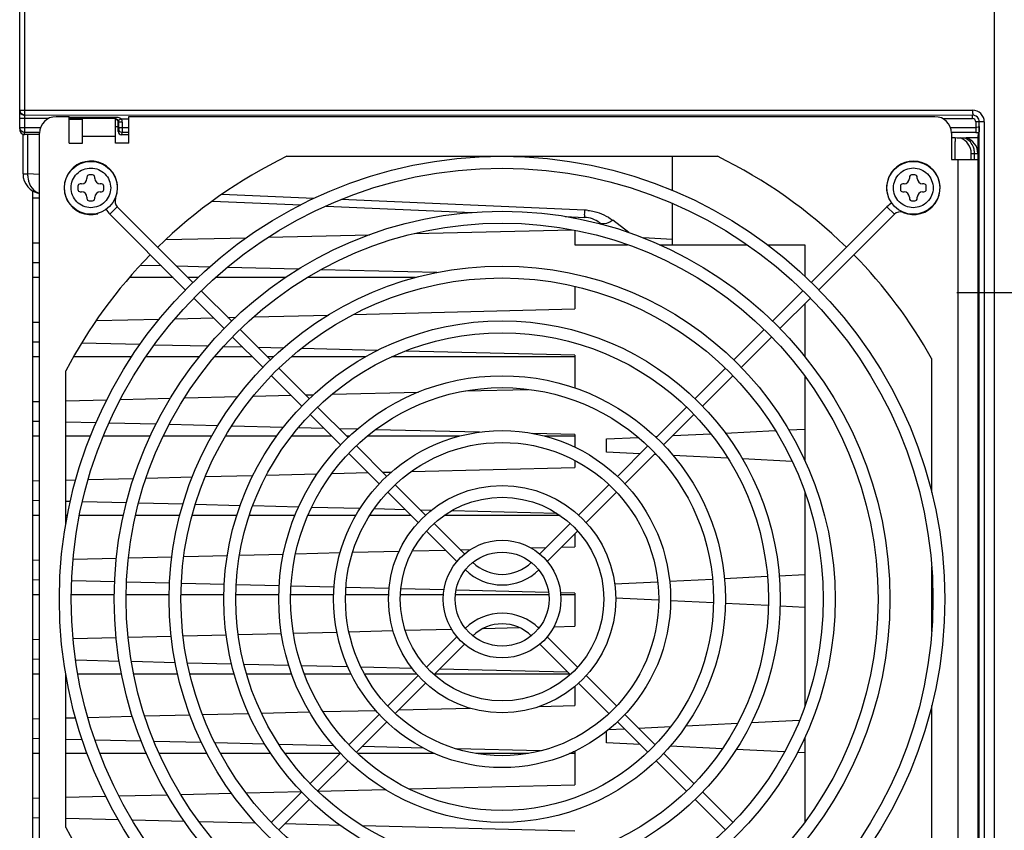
# Model space of a CAD drawing. Header units: inches. Extents: x 0 to 117, y 0 to 83.
# Tile 29 of 70: x 48.18 to 54.04, y 66.51 to 71.34. Entities that reach past the tile are written whole.
import ezdxf

# ---------------------------------------------------------------- set-up
doc = ezdxf.new("R2010")
doc.units = ezdxf.units.IN
doc.header["$LTSCALE"] = 6.431102
doc.header["$MEASUREMENT"] = 0
doc.linetypes.add('CENTER', pattern=[0.6, 0.375, -0.075, 0.075, -0.075])
doc.layers.get('0').update_dxf_attribs({"linetype": 'CONTINUOUS'})
doc.layers.add('DEFAULT_1', color=7, linetype='CENTER')

msp = doc.modelspace()

# ---------------------------------------------------------------- linework, layer by layer
at = {"color": 7, "linetype": 'CONTINUOUS'}
for p, q in [((53.9852, 63.9697), (53.9852, 72.9696)), ((48.1781, 70.6845), (48.1781, 71.5799)), ((48.2076, 71.5799), (48.2076, 70.6631)), ((48.1781, 70.7958), (53.8557, 70.7958)), ((48.3481, 70.7458), (48.1781, 70.7458)), ((53.8553, 70.7654), (48.2076, 70.7662)), ((48.3946, 70.7575), (48.4734, 70.7575)), ((48.4734, 70.6), (48.4734, 70.7575)), ((48.4734, 70.7552), (48.7486, 70.7552)), ((48.5521, 70.6), (48.5521, 70.746)), ((48.7486, 70.746), (48.5521, 70.746)), ((48.7489, 70.6), (48.7489, 70.746)), ((48.8277, 70.6), (48.8277, 70.7575)), ((48.8277, 70.7575), (53.6308, 70.7575)), ((53.6774, 70.7458), (53.8549, 70.7456)), ((53.8549, 70.7457), (53.8549, 70.7654)), ((48.1781, 70.6924), (48.302, 70.6924)), ((48.5521, 70.7449), (48.4734, 70.7449)), ((48.4734, 70.7419), (48.5521, 70.7419)), ((48.7489, 70.6984), (48.7651, 70.6984)), ((48.7651, 70.6687), (48.7651, 70.7221)), ((48.7654, 70.7351), (48.7765, 70.7418)), ((48.7681, 70.7251), (48.7679, 70.7248)), ((48.7681, 70.6924), (48.7679, 70.6826)), ((48.7681, 70.6924), (48.7681, 70.7251)), ((48.7878, 70.7251), (48.7681, 70.7251)), ((48.7681, 70.6924), (48.8277, 70.6924)), ((48.7823, 70.7454), (48.8277, 70.7455)), ((48.7878, 70.7251), (48.7878, 70.6924)), ((53.7234, 70.6924), (53.8746, 70.6924)), ((53.9246, 70.7269), (53.8746, 70.7261)), ((53.8746, 70.7261), (53.8746, 70.6631)), ((53.8942, 64.9766), (53.8951, 70.7265)), ((53.9246, 70.7269), (53.9246, 64.9762)), ((48.1978, 70.4166), (48.1978, 70.6507)), ((48.2031, 70.6511), (48.2072, 70.6507)), ((48.2072, 70.6509), (48.2076, 70.6631)), ((48.2708, 70.6506), (48.2072, 70.6509)), ((48.2962, 70.6631), (48.2076, 70.6631)), ((48.2254, 70.6507), (48.2254, 70.4166)), ((48.2962, 70.6506), (48.2708, 70.6506)), ((48.2962, 65.1078), (48.2962, 70.659)), ((48.7489, 70.6393), (48.5521, 70.6393)), ((48.7679, 70.6826), (48.7651, 70.6687)), ((48.7876, 70.6631), (48.7847, 70.6489)), ((48.8277, 70.6487), (48.7847, 70.6489)), ((48.8277, 70.6631), (48.7876, 70.6631)), ((53.8746, 70.6631), (53.7293, 70.6631)), ((53.7293, 70.659), (53.7293, 70.5016)), ((53.7514, 70.6307), (53.7518, 70.6104)), ((53.8867, 70.6313), (53.8175, 70.6315)), ((53.8867, 70.6316), (53.8932, 70.6636)), ((53.8867, 70.6316), (53.8867, 65.0718)), ((48.4734, 70.6), (48.5521, 70.6)), ((48.8277, 70.6), (48.7489, 70.6)), ((49.7695, 70.5212), (52.3346, 70.5212)), ((52.0678, 70.3165), (52.0678, 70.5212)), ((53.8474, 70.5016), (53.8474, 70.5384)), ((53.8474, 70.5384), (53.8671, 70.5377)), ((53.8671, 70.5016), (53.8671, 70.5377)), ((53.8671, 70.5377), (53.8867, 70.5375)), ((53.7293, 70.5016), (53.8867, 70.5016)), ((53.7686, 65.2653), (53.7686, 70.5016)), ((48.1978, 70.4166), (48.2254, 70.4166)), ((48.2962, 70.4135), (48.2254, 70.4166)), ((48.5785, 70.3964), (48.5785, 70.3886)), ((48.6119, 70.4102), (48.5922, 70.4102)), ((48.6257, 70.3886), (48.6257, 70.3964)), ((53.4785, 70.3964), (53.4785, 70.3886)), ((53.5119, 70.4102), (53.4922, 70.4102)), ((53.5257, 70.3886), (53.5257, 70.3964)), ((48.5253, 70.3433), (48.5253, 70.3236)), ((48.547, 70.3571), (48.5391, 70.3571)), ((48.6651, 70.3571), (48.6572, 70.3571)), ((48.6789, 70.3236), (48.6789, 70.3433)), ((53.4253, 70.3433), (53.4253, 70.3236)), ((53.447, 70.3571), (53.4391, 70.3571)), ((53.5651, 70.3571), (53.5572, 70.3571)), ((53.5789, 70.3236), (53.5789, 70.3433)), ((48.2568, 65.0742), (48.2568, 70.3145)), ((48.5391, 70.3098), (48.547, 70.3098)), ((48.5785, 70.2783), (48.5785, 70.2704)), ((48.6257, 70.2704), (48.6257, 70.2783)), ((48.6572, 70.3098), (48.6651, 70.3098)), ((49.9315, 70.2708), (49.3829, 70.2947)), ((53.3481, 70.2922), (53.35, 70.2927)), ((53.4391, 70.3098), (53.447, 70.3098)), ((53.4785, 70.2783), (53.4785, 70.2704)), ((53.5257, 70.2704), (53.5257, 70.2783)), ((53.5572, 70.3098), (53.5651, 70.3098)), ((48.2962, 70.2711), (48.2568, 70.2711)), ((48.5922, 70.2567), (48.6119, 70.2567)), ((48.7595, 70.2206), (48.715, 70.176)), ((48.7493, 70.2721), (48.7474, 70.2729)), ((48.7595, 70.2206), (49.2102, 69.7699)), ((49.3268, 70.2543), (49.8523, 70.2313)), ((50.0031, 70.2248), (50.873, 70.1868)), ((51.5452, 70.2003), (50.0931, 70.2637)), ((52.0678, 69.9943), (52.0678, 70.2398)), ((53.3447, 70.2206), (52.894, 69.7699)), ((53.3892, 70.176), (53.3447, 70.2206)), ((53.4922, 70.2567), (53.5119, 70.2567)), ((48.6434, 70.1794), (48.6428, 70.1814)), ((48.715, 70.176), (49.1649, 69.7261)), ((51.4271, 70.1626), (51.544, 70.1575)), ((51.4852, 70.16), (51.4852, 70.153)), ((53.3892, 70.176), (52.9392, 69.7261)), ((53.4408, 70.1862), (53.4416, 70.1881)), ((51.6324, 70.1255), (51.6431, 70.1174)), ((51.8072, 70.0672), (51.711, 70.1404)), ((49.6612, 70.0397), (50.2629, 70.0544)), ((50.5308, 70.0609), (51.4695, 70.0838)), ((51.4852, 70.0812), (51.4852, 69.9943)), ((48.2568, 70.0054), (48.2962, 70.0064)), ((49.0491, 70.0248), (49.5281, 70.0364)), ((51.4852, 69.9943), (51.7999, 69.9943)), ((52.0678, 70.0258), (51.8929, 70.035)), ((51.9901, 69.9943), (52.511, 69.9943)), ((52.6319, 69.9943), (52.8552, 69.9943)), ((52.8552, 69.9943), (52.8552, 69.8075)), ((48.2962, 69.8864), (48.2568, 69.8873)), ((49.0223, 69.8687), (48.8961, 69.8717)), ((49.3087, 69.8617), (49.1136, 69.8664)), ((49.8385, 69.8487), (49.4153, 69.8591)), ((50.6639, 69.8286), (49.9732, 69.8455)), ((48.2962, 69.7987), (48.2568, 69.7987)), ((49.0923, 69.7987), (48.8319, 69.7987)), ((49.2398, 69.7987), (49.1814, 69.7987)), ((49.7593, 69.7987), (49.3439, 69.7987)), ((50.5366, 69.7987), (49.8921, 69.7987)), ((49.26, 69.7201), (49.441, 69.5391)), ((51.4852, 69.7462), (51.4852, 69.6117)), ((52.8442, 69.7201), (52.6632, 69.5391)), ((49.2155, 69.6755), (49.3964, 69.4946)), ((52.8887, 69.6755), (52.7078, 69.4946)), ((52.8552, 69.642), (52.8552, 69.3272)), ((49.5723, 69.5651), (50.0175, 69.5759)), ((50.1676, 69.5796), (51.4852, 69.6117)), ((48.2568, 69.533), (48.2962, 69.534)), ((48.634, 69.5422), (49.0101, 69.5514)), ((49.1039, 69.5537), (49.3318, 69.5592)), ((49.4187, 69.5613), (49.4659, 69.5625)), ((49.4911, 69.489), (49.6715, 69.3085)), ((52.6131, 69.489), (52.4326, 69.3085)), ((48.2962, 69.4139), (48.2568, 69.4149)), ((48.8949, 69.3993), (48.5471, 69.4078)), ((49.3, 69.3894), (48.9806, 69.3972)), ((49.4465, 69.4445), (49.6278, 69.2632)), ((52.6577, 69.4445), (52.4764, 69.2632)), ((49.5066, 69.3844), (49.3929, 69.3872)), ((49.7489, 69.3785), (49.5979, 69.3822)), ((50.3106, 69.3648), (49.8564, 69.3759)), ((51.4852, 69.3361), (50.4758, 69.3608)), ((48.2962, 69.3262), (48.2568, 69.3262)), ((48.8444, 69.3262), (48.4996, 69.3262)), ((49.2481, 69.3262), (48.9297, 69.3262)), ((49.5648, 69.3262), (49.3397, 69.3262)), ((49.6909, 69.3262), (49.6538, 69.3262)), ((50.2381, 69.3262), (49.7967, 69.3262)), ((51.4852, 69.3262), (50.3931, 69.3262)), ((51.4852, 69.3361), (51.4852, 69.1393)), ((53.6111, 69.3167), (53.6111, 68.518)), ((48.4537, 68.3317), (48.4537, 69.244)), ((49.7216, 69.2584), (49.9026, 69.0775)), ((52.3826, 69.2584), (52.2016, 69.0775)), ((49.6779, 69.2131), (49.8587, 69.0323)), ((52.4263, 69.2131), (52.2455, 69.0323)), ((52.8552, 69.211), (52.8552, 68.709)), ((50.0388, 69.104), (50.5531, 69.1166)), ((50.8336, 69.1234), (51.2099, 69.1326)), ((48.2568, 69.0606), (48.2962, 69.0615)), ((48.4537, 69.0654), (48.6973, 69.0713)), ((48.779, 69.0733), (49.0766, 69.0806)), ((49.1612, 69.0826), (49.4778, 69.0903)), ((49.5705, 69.0926), (49.793, 69.098)), ((49.8799, 69.1001), (49.9292, 69.1013)), ((49.9528, 69.0273), (50.1341, 68.846)), ((52.1514, 69.0273), (51.9701, 68.846)), ((48.2962, 68.9415), (48.2568, 68.9424)), ((48.6329, 68.9333), (48.4537, 68.9376)), ((48.9896, 68.9246), (48.7103, 68.9314)), ((49.9088, 68.9822), (50.0895, 68.8015)), ((52.1954, 68.9822), (52.0147, 68.8015)), ((49.3587, 68.9156), (49.0688, 68.9226)), ((49.7478, 68.9061), (49.4409, 68.9136)), ((49.9908, 68.9002), (49.8384, 68.9039)), ((50.1893, 68.8953), (50.0821, 68.8979)), ((50.9173, 68.8776), (50.2994, 68.8926)), ((51.4852, 68.8637), (51.2356, 68.8698)), ((52.0706, 68.8574), (52.2953, 68.8686)), ((52.3807, 68.8729), (52.6793, 68.8878)), ((52.7603, 68.8919), (52.8552, 68.8966)), ((48.2962, 68.8538), (48.2568, 68.8538)), ((48.6005, 68.8538), (48.4537, 68.8538)), ((48.9559, 68.8538), (48.6761, 68.8538)), ((49.3221, 68.8538), (49.0337, 68.8538)), ((49.7096, 68.8538), (49.4036, 68.8538)), ((50.0372, 68.8538), (49.7971, 68.8538)), ((50.1419, 68.8538), (50.1263, 68.8538)), ((50.7966, 68.8538), (50.2496, 68.8538)), ((51.4852, 68.8538), (51.3076, 68.8538)), ((51.4852, 68.8637), (51.4852, 68.7883)), ((51.6741, 68.8376), (51.8625, 68.847)), ((51.6741, 68.7588), (51.6741, 68.8376)), ((51.9641, 68.8521), (51.9768, 68.8527)), ((50.1396, 68.7514), (50.3206, 68.5704)), ((50.1841, 68.7959), (50.3654, 68.6147)), ((51.873, 68.7489), (51.6741, 68.7588)), ((51.92, 68.7959), (51.7388, 68.6147)), ((51.9646, 68.7514), (51.7836, 68.5704)), ((51.4852, 68.7099), (51.4852, 68.6669)), ((51.972, 68.7439), (51.9578, 68.7446)), ((52.3974, 68.7227), (52.0702, 68.739)), ((52.7801, 68.7035), (52.4837, 68.7184)), ((50.0395, 68.6316), (50.2542, 68.6368)), ((50.3411, 68.639), (50.3929, 68.6402)), ((50.5114, 68.6431), (51.4852, 68.6669)), ((48.2568, 68.5881), (48.2962, 68.5891)), ((48.4537, 68.5929), (48.5122, 68.5943)), ((48.5873, 68.5962), (48.8566, 68.6027)), ((48.9312, 68.6046), (49.2067, 68.6113)), ((49.2838, 68.6132), (49.5677, 68.6201)), ((49.649, 68.6221), (49.9503, 68.6294)), ((50.3707, 68.5203), (50.552, 68.339)), ((50.4154, 68.5646), (50.5965, 68.3836)), ((51.6888, 68.5646), (51.5077, 68.3836)), ((51.7335, 68.5203), (51.5522, 68.339)), ((52.8552, 68.5203), (52.8552, 67.2466)), ((48.2962, 68.469), (48.2568, 68.47)), ((48.4796, 68.4646), (48.4537, 68.4652)), ((48.8139, 68.4564), (48.5528, 68.4628)), ((49.1511, 68.4482), (48.8863, 68.4547)), ((49.4918, 68.4399), (49.2242, 68.4464)), ((49.8403, 68.4314), (49.5665, 68.4381)), ((50.2061, 68.4225), (49.9168, 68.4295)), ((50.4751, 68.4159), (50.2894, 68.4204)), ((50.6298, 68.4121), (50.5664, 68.4137)), ((51.3782, 68.3939), (50.7502, 68.4092)), ((48.2962, 68.3814), (48.2568, 68.3814)), ((48.463, 68.3814), (48.4537, 68.3814)), ((48.7964, 68.3814), (48.534, 68.3814)), ((49.1319, 68.3814), (48.8692, 68.3814)), ((49.4716, 68.3814), (49.2056, 68.3814)), ((49.8185, 68.3814), (49.5459, 68.3814)), ((50.1805, 68.3814), (49.8958, 68.3814)), ((50.5096, 68.3814), (50.2639, 68.3814)), ((51.3979, 68.3814), (50.7063, 68.3814)), ((50.6021, 68.2889), (50.7834, 68.1076)), ((50.6466, 68.3335), (50.8279, 68.1522)), ((51.4576, 68.3335), (51.2763, 68.1522)), ((51.5021, 68.2889), (51.3208, 68.1076)), ((51.4852, 68.272), (51.4852, 68.1944)), ((50.1622, 68.1621), (50.4381, 68.1689)), ((50.5188, 68.1708), (50.7153, 68.1756)), ((50.8023, 68.1778), (50.8652, 68.1793)), ((51.225, 68.1881), (51.3144, 68.1902)), ((51.4057, 68.1925), (51.4852, 68.1944)), ((48.2568, 68.1157), (48.2962, 68.1166)), ((48.4976, 68.1215), (48.7552, 68.1278)), ((48.8265, 68.1296), (49.085, 68.1359)), ((49.1568, 68.1376), (49.416, 68.1439)), ((49.4877, 68.1457), (49.7495, 68.1521)), ((49.822, 68.1538), (50.0872, 68.1603)), ((53.6111, 68.0755), (53.6111, 67.6914)), ((48.2962, 67.9966), (48.2568, 67.9976)), ((48.7444, 67.9857), (48.4887, 67.9919)), ((52.0499, 67.9902), (52.3055, 68.003)), ((52.3764, 68.0065), (52.6321, 68.0193)), ((52.7029, 68.0229), (52.8552, 68.0305)), ((49.0708, 67.9777), (48.8152, 67.9839)), ((49.3976, 67.9697), (49.1417, 67.976)), ((49.7243, 67.9618), (49.4685, 67.968)), ((50.0514, 67.9538), (49.7951, 67.96)), ((50.3779, 67.9458), (50.1223, 67.9521)), ((50.7064, 67.9378), (50.4491, 67.9441)), ((51.3285, 67.9226), (50.7778, 67.9361)), ((51.7225, 67.9739), (51.9791, 67.9867)), ((48.2962, 67.9089), (48.2568, 67.9089)), ((48.7419, 67.9089), (48.486, 67.9089)), ((49.069, 67.9089), (48.8128, 67.9089)), ((49.3956, 67.9089), (49.1399, 67.9089)), ((49.7223, 67.9089), (49.4664, 67.9089)), ((50.049, 67.9089), (49.7932, 67.9089)), ((50.376, 67.9089), (50.1198, 67.9089)), ((50.703, 67.9089), (50.4469, 67.9089)), ((51.3303, 67.9089), (50.7739, 67.9089)), ((51.4852, 67.9188), (51.4004, 67.9209)), ((51.4852, 67.9089), (51.4011, 67.9089)), ((51.4852, 67.9188), (51.4852, 67.722)), ((51.9844, 67.8772), (51.729, 67.8899)), ((52.3111, 67.8608), (52.0552, 67.8736)), ((52.6377, 67.8445), (52.3818, 67.8573)), ((52.8552, 67.8336), (52.7086, 67.841)), ((50.1398, 67.6892), (50.402, 67.6956)), ((50.4756, 67.6974), (50.7513, 67.7041)), ((50.9387, 67.7086), (51.154, 67.7139)), ((51.2626, 67.7165), (51.2764, 67.7169)), ((51.361, 67.7189), (51.4852, 67.722)), ((48.2568, 67.6432), (48.2962, 67.6442)), ((48.4972, 67.6491), (48.7536, 67.6554)), ((48.8246, 67.6571), (49.0805, 67.6633)), ((49.1518, 67.6651), (49.4092, 67.6713)), ((49.4804, 67.6731), (49.7373, 67.6793)), ((49.8091, 67.6811), (50.0677, 67.6874)), ((50.6021, 67.478), (50.7834, 67.6593)), ((51.5021, 67.478), (51.3208, 67.6593)), ((50.6466, 67.4334), (50.8279, 67.6147)), ((51.4576, 67.4334), (51.2763, 67.6147)), ((48.2962, 67.5242), (48.2568, 67.5251)), ((48.7723, 67.5126), (48.512, 67.5189)), ((49.1053, 67.5044), (48.8443, 67.5108)), ((49.4409, 67.4962), (49.1781, 67.5027)), ((49.7816, 67.4879), (49.5141, 67.4945)), ((50.1339, 67.4793), (49.8573, 67.4861)), ((50.5166, 67.47), (50.2123, 67.4774)), ((51.4436, 67.4474), (50.6792, 67.466)), ((48.2962, 67.4365), (48.2568, 67.4365)), ((48.4537, 66.5229), (48.4537, 67.4352)), ((48.7848, 67.4365), (48.5256, 67.4365)), ((49.1198, 67.4365), (48.8573, 67.4365)), ((49.457, 67.4365), (49.1922, 67.4365)), ((49.7997, 67.4365), (49.5307, 67.4365)), ((50.1538, 67.4365), (49.8747, 67.4365)), ((50.5441, 67.4365), (50.2338, 67.4365)), ((50.3707, 67.2466), (50.552, 67.4279)), ((51.4545, 67.4365), (50.6497, 67.4365)), ((51.7335, 67.2466), (51.5522, 67.4279)), ((50.4154, 67.2022), (50.5965, 67.3833)), ((51.4852, 67.363), (51.4852, 67.2495)), ((51.6888, 67.2022), (51.5077, 67.3833)), ((50.4372, 67.224), (50.8611, 67.2343)), ((51.2751, 67.2444), (51.4852, 67.2495)), ((53.6111, 67.2489), (53.6111, 66.4502)), ((48.2568, 67.1708), (48.2962, 67.1718)), ((48.4537, 67.1756), (48.5111, 67.177)), ((48.5848, 67.1788), (48.8502, 67.1853)), ((48.9236, 67.1871), (49.1929, 67.1936)), ((49.2676, 67.1954), (49.5422, 67.2021)), ((49.6189, 67.204), (49.9041, 67.211)), ((49.9865, 67.213), (50.2992, 67.2206)), ((50.1396, 67.0155), (50.3206, 67.1964)), ((51.9646, 67.0155), (51.7836, 67.1964)), ((50.1841, 66.9709), (50.3654, 67.1522)), ((51.6858, 67.1059), (51.7804, 67.1106)), ((51.92, 66.9709), (51.7388, 67.1522)), ((51.8652, 67.1148), (52.0566, 67.1244)), ((52.148, 67.129), (52.455, 67.1443)), ((52.5374, 67.1485), (52.8244, 67.1628)), ((48.2962, 67.0517), (48.2568, 67.0527)), ((51.6741, 67.0265), (51.6741, 67.0963)), ((52.8552, 67.0579), (52.8552, 66.5559)), ((48.5519, 67.0455), (48.4537, 67.0479)), ((48.9027, 67.0369), (48.6269, 67.0437)), ((49.2622, 67.0282), (48.9791, 67.0351)), ((49.639, 67.019), (49.3422, 67.0262)), ((50.0503, 67.0089), (49.7238, 67.0169)), ((50.583, 66.9959), (50.218, 67.0048)), ((51.8745, 67.0165), (51.6741, 67.0265)), ((52.3644, 66.992), (52.0528, 67.0076)), ((48.2962, 66.964), (48.2568, 66.964)), ((48.5808, 66.964), (48.4537, 66.964)), ((48.9329, 66.964), (48.6569, 66.964)), ((49.295, 66.964), (49.0106, 66.964)), ((49.6733, 66.964), (49.3752, 66.964)), ((50.0881, 66.964), (49.7601, 66.964)), ((49.9088, 66.7847), (50.0895, 66.9654)), ((50.6497, 66.964), (50.1911, 66.964)), ((51.2804, 66.9789), (50.7818, 66.9911)), ((51.2095, 66.964), (50.8947, 66.964)), ((51.4852, 66.964), (51.4544, 66.964)), ((51.4852, 66.9739), (51.4758, 66.9742)), ((51.4852, 66.9739), (51.4852, 66.7771)), ((52.1954, 66.7847), (52.0147, 66.9654)), ((52.734, 66.9736), (52.4458, 66.988)), ((52.8552, 66.9675), (52.8122, 66.9696)), ((49.9528, 66.7396), (50.1341, 66.9209)), ((52.1514, 66.7396), (51.9701, 66.9209)), ((50.4967, 66.753), (51.4852, 66.7771)), ((48.2568, 66.6984), (48.2962, 66.6993)), ((48.4537, 66.7032), (48.6903, 66.7089)), ((48.7698, 66.7109), (49.0569, 66.7179)), ((49.1391, 66.7199), (49.4409, 66.7272)), ((49.527, 66.7293), (49.8561, 66.7374)), ((49.6779, 66.5537), (49.8587, 66.7346)), ((49.9526, 66.7397), (50.3572, 66.7496)), ((52.4263, 66.5537), (52.2455, 66.7346)), ((49.7216, 66.5084), (49.9026, 66.6894)), ((52.3826, 66.5084), (52.2016, 66.6894)), ((48.2962, 66.5793), (48.2568, 66.5802)), ((48.7659, 66.5678), (48.4549, 66.5754)), ((49.1601, 66.5582), (48.8503, 66.5658)), ((49.5851, 66.5478), (49.2488, 66.556)), ((50.0881, 66.5356), (49.7568, 66.5437)), ((51.4852, 66.5015), (50.221, 66.5323))]:
    msp.add_line(p, q, dxfattribs=at)
for centre, radius in [((51.0521, 67.8834), 2.6378), ((48.6021, 70.3334), 0.1575), ((53.5021, 70.3334), 0.1575), ((51.0521, 67.8834), 2.5669), ((51.0521, 67.8834), 2.311), ((51.0521, 67.8834), 2.2402), ((51.0521, 67.8834), 1.9843), ((51.0521, 67.8834), 1.9134), ((51.0521, 67.8834), 1.6575), ((51.0521, 67.8834), 1.5866), ((51.0521, 67.8834), 1.3307), ((51.0521, 67.8834), 1.2598), ((51.0521, 67.8834), 1.0039), ((51.0521, 67.8834), 0.9331), ((51.0521, 67.8834), 0.6772), ((51.0521, 67.8834), 0.6063), ((51.0521, 67.8834), 0.3504), ((51.0521, 67.8834), 0.2795)]:
    msp.add_circle(centre, radius, dxfattribs=at)
for centre, radius, start, end in [((48.2072, 70.7958), 0.0292, 180.05852, 190.182), ((48.2076, 70.7946), 0.0292, 259.8249, 269.94156), ((48.3946, 70.659), 0.0984, 90, 180), ((53.6308, 70.659), 0.0984, 0, 90), ((53.8557, 70.7269), 0.0689, 359.9962, 90.00456), ((53.8557, 70.7269), 0.0393, 359.78539, 90.06761), ((48.2068, 70.6924), 0.0287, 180.0595, 190.26539), ((48.5024, 71.1911), 0.5263, 301.3792, 302.12229), ((53.7489, 70.5384), 0.0984, 359.99997, 69.25894), ((53.7883, 70.5375), 0.0984, 0.00216, 72.72139), ((42.5344, 70.5859), 11.2175, 359.56941, 359.92729), ((50.7437, 70.5878), 3.0081, 0.21674, 0.43046), ((48.2093, 70.579), 5.5425, 359.92375, 0.20838), ((53.7611, 70.5389), 0.1058, 13.16793, 19.99047), ((51.0521, 67.8834), 2.9331, 115.93001, 134.38405), ((51.0521, 67.8834), 2.9331, 45.61716, 64.06999), ((53.7579, 70.5381), 0.1091, 359.81009, 13.18549), ((48.6021, 70.3334), 0.1594, 337.39269, 285), ((53.5021, 70.3334), 0.1594, 247.39269, 195), ((48.3159, 70.4166), 0.1181, 179.99957, 260.40437), ((48.3775, 70.4139), 0.1521, 178.96418, 189.82893), ((48.5922, 70.3964), 0.0138, 90, 180), ((48.6119, 70.3964), 0.0138, 0, 90), ((53.4922, 70.3964), 0.0138, 90, 180), ((53.5119, 70.3964), 0.0138, 0, 90), ((48.5391, 70.3433), 0.0138, 90, 180), ((48.547, 70.3886), 0.0315, 270, 360), ((48.6572, 70.3886), 0.0315, 180, 270), ((48.6651, 70.3433), 0.0138, 0, 90), ((53.4391, 70.3433), 0.0138, 90, 180), ((53.447, 70.3886), 0.0315, 270, 360), ((53.5572, 70.3886), 0.0315, 180, 270), ((53.5651, 70.3433), 0.0138, 0, 90), ((48.5391, 70.3236), 0.0138, 180, 270), ((48.547, 70.2783), 0.0315, 0, 90), ((48.6572, 70.2783), 0.0315, 90, 180), ((48.6651, 70.3236), 0.0138, 270, 360), ((53.4391, 70.3236), 0.0138, 180, 270), ((53.447, 70.2783), 0.0315, 0, 90), ((53.5572, 70.2783), 0.0315, 90, 180), ((53.5651, 70.3236), 0.0138, 270, 360), ((48.5922, 70.2704), 0.0138, 180, 270), ((48.6119, 70.2704), 0.0138, 270, 360), ((48.7929, 70.254), 0.0472, 157.39269, 225), ((53.4226, 70.1426), 0.1102, 115.97205, 135), ((53.4922, 70.2704), 0.0138, 180, 270), ((53.5119, 70.2704), 0.0138, 270, 360), ((48.7929, 70.254), 0.1102, 205.97205, 225), ((51.5362, 69.9417), 0.2588, 83.86737, 88.00827), ((53.4226, 70.1426), 0.0472, 67.39269, 135), ((51.5371, 70.0001), 0.1575, 52.74025, 87.50019), ((51.0521, 67.8834), 2.9331, 135.61336, 152.36323), ((51.0521, 67.8834), 2.9331, 29.2515, 44.38585), ((51.0521, 68.2788), 0.311, 225, 315), ((51.0521, 68.2788), 0.248, 225, 315), ((51.0521, 67.4881), 0.311, 45, 135), ((51.0521, 67.4881), 0.248, 45, 135), ((51.0521, 67.8834), 2.9331, 207.63677, 224.38664)]:
    msp.add_arc(centre, radius, start, end, dxfattribs=at)
for centre, major_axis, ratio, start_param, end_param in [((48.7848, 70.6687), (0, 0.0199), 0.991111, 1.570796, 3.138176), ((52.6698, 70.6318), (1.5887, -0.0059), 0.002265, 0.763501, 0.840956)]:
    msp.add_ellipse(centre, major_axis=major_axis, ratio=ratio, start_param=start_param, end_param=end_param, dxfattribs=at)
for points in [[(48.1781, 70.795), (48.1781, 70.7823), (48.19, 70.7681), (48.2025, 70.7659)], [(48.2076, 70.7662), (48.195, 70.7662), (48.1808, 70.7782), (48.1785, 70.7906)], [(48.7486, 70.7552), (48.758, 70.7551), (48.7678, 70.7537), (48.7762, 70.7493)], [(48.2076, 70.6631), (48.195, 70.6631), (48.1808, 70.6749), (48.1785, 70.6873)], [(48.7642, 70.7282), (48.7621, 70.7346), (48.7556, 70.7403), (48.7489, 70.7415)], [(48.7654, 70.7351), (48.7671, 70.7321), (48.7681, 70.7286), (48.7681, 70.7251)], [(48.7823, 70.7454), (48.7854, 70.7397), (48.7887, 70.7319), (48.7858, 70.7261)], [(48.1781, 70.6845), (48.1781, 70.6776), (48.1801, 70.6704), (48.1838, 70.6646)], [(48.1838, 70.6646), (48.186, 70.6613), (48.1888, 70.6582), (48.1921, 70.6559)], [(48.1921, 70.6559), (48.1953, 70.6536), (48.1992, 70.6519), (48.2031, 70.6511)], [(48.7749, 70.6678), (48.7707, 70.6713), (48.7679, 70.6772), (48.7679, 70.6826)], [(48.7876, 70.6631), (48.7831, 70.6631), (48.7784, 70.6649), (48.7749, 70.6678)], [(53.842, 70.6067), (53.833, 70.6168), (53.8215, 70.6252), (53.809, 70.6303)], [(53.8746, 70.6631), (53.8804, 70.6631), (53.8862, 70.663), (53.892, 70.6638)], [(53.8606, 70.5751), (53.8564, 70.5866), (53.85, 70.5975), (53.842, 70.6067)], [(51.5638, 70.199), (51.5764, 70.1977), (51.589, 70.1954), (51.6013, 70.1924)], [(51.6013, 70.1924), (51.6207, 70.1877), (51.6398, 70.1811), (51.6578, 70.1726)], [(51.6578, 70.1726), (51.6766, 70.1637), (51.6944, 70.1528), (51.711, 70.1404)]]:
    msp.add_open_spline(points, degree=3, dxfattribs=at)
for points, knots in [([(48.7486, 70.7552), (48.7485, 70.7533), (48.7486, 70.7527), (48.7486, 70.7474), (48.7484, 70.748)], [0, 0, 0, 0, 0.761981, 1, 1, 1, 1]), ([(48.7762, 70.7493), (48.7773, 70.7488), (48.7794, 70.7476), (48.7814, 70.7462), (48.7823, 70.7455)], [0, 0, 0, 0, 0.500278, 1, 1, 1, 1]), ([(53.8557, 70.7958), (53.8557, 70.7889), (53.8545, 70.7793), (53.8568, 70.769), (53.8556, 70.7662)], [0, 0, 0, 0, 0.697963, 1, 1, 1, 1]), ([(48.7489, 70.7449), (48.7519, 70.7448), (48.7584, 70.7448), (48.7622, 70.7385), (48.7621, 70.7356)], [0, 0, 0, 0, 0.507953, 1, 1, 1, 1]), ([(48.7651, 70.7221), (48.7651, 70.7231), (48.765, 70.7252), (48.7645, 70.7272), (48.7642, 70.7282)], [0, 0, 0, 0, 0.498497, 1, 1, 1, 1]), ([(48.7878, 70.6924), (48.7878, 70.6889), (48.7877, 70.6792), (48.788, 70.6694), (48.7876, 70.6631)], [0, 0, 0, 0, 0.354908, 1, 1, 1, 1]), ([(53.8746, 70.7261), (53.8745, 70.7311), (53.8705, 70.7416), (53.8599, 70.7456), (53.8549, 70.7456)], [0, 0, 0, 0, 0.500331, 1, 1, 1, 1]), ([(53.8942, 70.6987), (53.8941, 70.6963), (53.8854, 70.6929), (53.8792, 70.6924), (53.8746, 70.6924)], [0, 0, 0, 0, 0.347002, 1, 1, 1, 1]), ([(53.8942, 70.6987), (53.8942, 70.6948), (53.8937, 70.6832), (53.8947, 70.6713), (53.8932, 70.6636)], [0, 0, 0, 0, 0.331593, 1, 1, 1, 1]), ([(48.4839, 70.334), (48.4839, 70.3642), (48.5101, 70.4268), (48.6027, 70.4642), (48.6951, 70.4259), (48.7203, 70.363), (48.7203, 70.3329)], [0, 0, 0, 0, 0.250057, 0.5, 0.749944, 1, 1, 1, 1]), ([(53.5015, 70.2152), (53.4714, 70.2152), (53.4088, 70.2414), (53.3714, 70.334), (53.4097, 70.4265), (53.4725, 70.4517), (53.5027, 70.4517)], [0, 0, 0, 0, 0.250057, 0.5, 0.749944, 1, 1, 1, 1]), ([(53.5027, 70.4517), (53.5328, 70.4517), (53.5954, 70.4254), (53.6328, 70.3328), (53.5945, 70.2404), (53.5317, 70.2152), (53.5015, 70.2152)], [0, 0, 0, 0, 0.250057, 0.5, 0.749944, 1, 1, 1, 1]), ([(48.2276, 70.3879), (48.2311, 70.3676), (48.2454, 70.3302), (48.2789, 70.3054), (48.2962, 70.3009)], [0, 0, 0, 0, 0.535413, 1, 1, 1, 1]), ([(48.7203, 70.3329), (48.7203, 70.3027), (48.6941, 70.2401), (48.6015, 70.2027), (48.509, 70.241), (48.4839, 70.3039), (48.4839, 70.334)], [0, 0, 0, 0, 0.250057, 0.5, 0.749944, 1, 1, 1, 1]), ([(51.544, 70.1575), (51.543, 70.1575), (51.5451, 70.1634), (51.5434, 70.1696), (51.5449, 70.1841), (51.5449, 70.1943), (51.5452, 70.2003)], [0, 0, 0, 0, 0.065984, 0.260642, 0.576523, 1, 1, 1, 1]), ([(51.711, 70.1404), (51.7037, 70.1353), (51.6812, 70.1214), (51.6471, 70.1143), (51.6324, 70.1255)], [0, 0, 0, 0, 0.327239, 1, 1, 1, 1])]:
    msp.add_open_spline(points, degree=3, knots=knots, dxfattribs=at)
at = {"layer": 'DEFAULT_1', "color": 7, "linetype": 'CENTER'}
msp.add_line((53.7615, 69.7106), (54.7231, 69.7106), dxfattribs=at)

doc.saveas('drawing.dxf')
